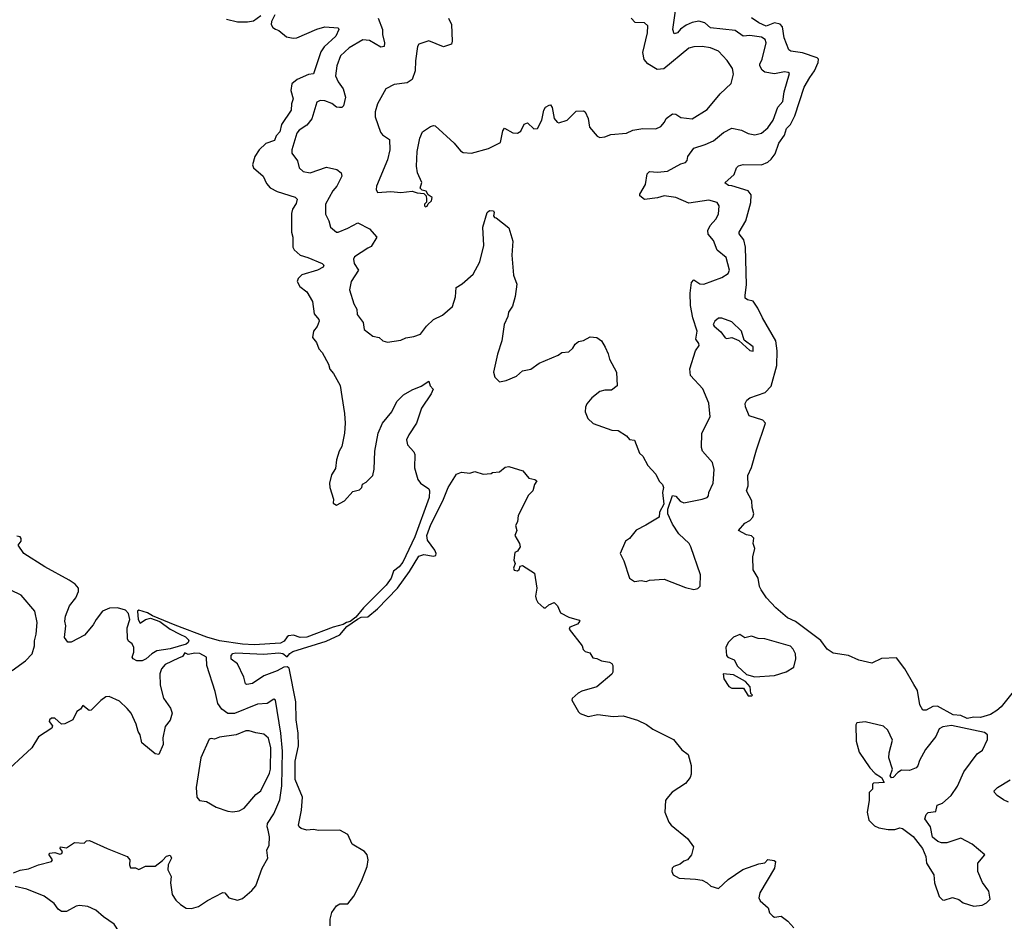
# Model space of a CAD drawing. Extents: x 1995161 to 2088924, y 769148 to 906007.
# Tile 4 of 256: x 2002652 to 2008630, y 776032 to 781505. Entities that reach past the tile are written whole.
import ezdxf

# ---------------------------------------------------------------- set-up
doc = ezdxf.new("R2010")
doc.units = 0

msp = doc.modelspace()

# ---------------------------------------------------------------- linework, layer by layer
at = {"layer": '0CON20XD'}
for points in [[(2003907.9, 781507.9), (2003975, 781491.1), (2004035, 781492.5), (2004070.9, 781499.1), (2004115, 781531.4)], [(2004201.8, 781535), (2004181.2, 781495), (2004177.8, 781475), (2004188.3, 781458.3), (2004205, 781448.1), (2004225, 781440), (2004271.1, 781401.1), (2004312.2, 781392.2), (2004335, 781395.9), (2004455, 781447.9), (2004505, 781462.2), (2004585, 781456.2), (2004590, 781445), (2004570.8, 781405), (2004500.2, 781339.8), (2004480, 781310), (2004435, 781176), (2004405, 781171.4), (2004337.1, 781142.9), (2004303.5, 781115), (2004297.7, 781075), (2004312.3, 781025), (2004302.1, 780995), (2004300, 780955), (2004242, 780868), (2004230.6, 780825), (2004209.4, 780800.6), (2004198.5, 780771.5), (2004145.7, 780754.3), (2004106.2, 780715), (2004079.6, 780675), (2004065.4, 780625), (2004072.1, 780605), (2004130, 780555), (2004150.5, 780510.5), (2004172.3, 780485), (2004215, 780461.4)], [(2004828.2, 781515), (2004854.5, 781445), (2004854.4, 781415), (2004867.5, 781365), (2004865, 781342.5), (2004845, 781339.1), (2004775, 781378.3), (2004735, 781382.2), (2004652, 781335), (2004599.1, 781285), (2004576.4, 781225), (2004568.9, 781165), (2004585, 781128.1), (2004616, 781086), (2004629.6, 781035), (2004618.1, 780981.9), (2004607.1, 780972.9), (2004592.6, 780972.6), (2004575, 780974.6), (2004546, 780996), (2004505, 781013.5), (2004476.3, 781013.7), (2004455.6, 781005), (2004426.3, 780903.7), (2004395.9, 780864.1), (2004349.2, 780835), (2004334.2, 780815.8), (2004303.8, 780715), (2004303.3, 780695), (2004338, 780648), (2004348, 780605), (2004373.4, 780583.4), (2004415, 780575.6), (2004515, 780609.4), (2004576.4, 780596.4), (2004603.1, 780575), (2004607.8, 780555), (2004577.5, 780495), (2004553.1, 780466.9), (2004508.5, 780385), (2004508.6, 780325), (2004528, 780285), (2004538.8, 780245), (2004575, 780215.8), (2004585, 780214.4), (2004645, 780239.6), (2004705, 780271.5), (2004775.7, 780235), (2004820, 780185), (2004785, 780129.2), (2004765, 780117.8), (2004684.4, 780065), (2004678.3, 780051.7), (2004681.5, 780025), (2004708.5, 779985), (2004664, 779915), (2004654.4, 779865), (2004680.9, 779780.9), (2004698.3, 779748.3), (2004701.4, 779715), (2004736.8, 779666.8), (2004744.2, 779625), (2004795, 779583.3), (2004835, 779576.2), (2004855.9, 779555.9), (2004885, 779546.7), (2004965, 779558.8), (2004995.9, 779574.1), (2005045, 779581.9), (2005085, 779595.8), (2005120.8, 779645), (2005165, 779686), (2005219.1, 779710.9), (2005279.4, 779765), (2005297.4, 779822.6), (2005301.3, 779878.7), (2005337.8, 779902.2), (2005405, 779961.4), (2005446.5, 780035), (2005469.2, 780135), (2005464.4, 780245), (2005490, 780335), (2005505, 780347.5), (2005527.5, 780345), (2005532.5, 780335), (2005527.5, 780315), (2005534.1, 780304.1), (2005545, 780302.5), (2005620.7, 780240.7), (2005645, 780160), (2005640, 780075), (2005650.8, 779955), (2005670.5, 779900.5), (2005660.6, 779825), (2005643.5, 779766.5), (2005620.5, 779729.5), (2005615, 779702.5), (2005592.5, 779655), (2005578.1, 779555), (2005551.9, 779475), (2005529.1, 779365), (2005535.6, 779335.6), (2005565, 779306.7), (2005605, 779315.8), (2005668.6, 779341.4), (2005705, 779374.3), (2005755, 779384.2), (2005805, 779419.4), (2005921.7, 779468.3), (2005942.5, 779485), (2005985, 779488), (2006009.7, 779510.3), (2006024, 779536), (2006045, 779551.2), (2006075, 779556.9), (2006115, 779580.5), (2006155, 779575.6), (2006183.3, 779555), (2006207, 779517), (2006225, 779477.5), (2006232, 779445), (2006275.8, 779365), (2006278.3, 779281.7), (2006245, 779256.2), (2006205, 779256.2), (2006175, 779248), (2006125, 779210), (2006095.7, 779174.3), (2006087.3, 779152.7), (2006086, 779125), (2006101.2, 779085), (2006134.3, 779054.3), (2006246.4, 779013.6), (2006285, 779011.2), (2006335, 778978.8), (2006355, 778956.7), (2006385, 778953.3), (2006415, 778874), (2006435.8, 778855.8), (2006465, 778798), (2006515, 778746.7), (2006533.9, 778703.9), (2006555, 778683.3), (2006560.8, 778665), (2006554.2, 778635), (2006562, 778565), (2006536, 778515), (2006534, 778486), (2006453, 778437), (2006395, 778406.2), (2006355, 778356.7), (2006330.5, 778339.5), (2006296.7, 778265), (2006319.5, 778219.5), (2006354.2, 778114.2), (2006385, 778094), (2006425, 778101.2), (2006455, 778094), (2006475, 778103.8), (2006565, 778108.8), (2006695, 778058), (2006745, 778046.7), (2006768.3, 778051.7), (2006783, 778067), (2006786.2, 778135), (2006727.1, 778305), (2006715.5, 778325.5), (2006654.2, 778385), (2006615, 778443.3), (2006587.5, 778505), (2006587, 778533), (2006615, 778616.7), (2006635, 778612), (2006661.5, 778581.5), (2006683.2, 778573.2), (2006795, 778594.2), (2006825, 778604.3), (2006834, 778615), (2006835.8, 778635), (2006862.5, 778692.5), (2006868.1, 778775), (2006857.7, 778817.7), (2006797.5, 778885), (2006791.2, 778908.8), (2006792.5, 778995), (2006843.5, 779095), (2006836.6, 779176.6), (2006799.2, 779265), (2006724.6, 779344.6), (2006720, 779385), (2006755.7, 779495), (2006777, 779527), (2006775, 779540), (2006757.1, 779565), (2006764.3, 779614.3), (2006738.8, 779695), (2006725, 779770), (2006723.5, 779845), (2006730, 779910), (2006745, 779926.2), (2006781.9, 779901.9), (2006805, 779900), (2006915, 779939.4), (2006952.9, 779965), (2006961.2, 779985), (2006940.6, 780060.6), (2006886, 780106), (2006864.1, 780164.1), (2006832.3, 780202.3), (2006828.9, 780225), (2006843.1, 780255), (2006878.5, 780295), (2006894.4, 780325), (2006898.6, 780375), (2006885.8, 780395), (2006835, 780410.5), (2006715, 780390.8), (2006635, 780426.6), (2006565, 780435.3), (2006525, 780423.8), (2006444.5, 780414.5), (2006416.7, 780435), (2006416.2, 780445), (2006450.4, 780505), (2006460.6, 780569.4), (2006475.6, 780584.4), (2006525, 780580.5), (2006584, 780586), (2006665, 780630), (2006695, 780637.8), (2006705, 780650), (2006708, 780675), (2006743.9, 780726.1), (2006813.5, 780746.5), (2006865, 780770.6), (2006925, 780820.9), (2006975, 780846), (2007035, 780835.5), (2007075, 780814.5), (2007114.3, 780805.7), (2007155, 780817.1), (2007195, 780849.6), (2007227, 780895), (2007255, 780974.4), (2007285, 781008), (2007293, 781067), (2007325, 781177.5), (2007317.5, 781185), (2007295, 781189.1), (2007235, 781175.7), (2007175, 781186.9), (2007158.9, 781198.9), (2007144.8, 781224.8), (2007145.3, 781235), (2007159.7, 781265), (2007183.3, 781365), (2007177.5, 781385), (2007155, 781398.2), (2007085, 781409), (2007045, 781404.3), (2006995, 781440.2), (2006846.2, 781455), (2006811.1, 781485), (2006775, 781495.3), (2006735, 781488.2), (2006699, 781471), (2006663.3, 781446.7), (2006645, 781424.3), (2006625, 781418.8), (2006616.4, 781446.4), (2006636.4, 781573.6)], [(2005256.2, 781515), (2005272.8, 781475), (2005278.5, 781375), (2005274.4, 781355.6), (2005225, 781339.4), (2005135, 781376), (2005075, 781356.2), (2005067.3, 781342.7), (2005054.5, 781255), (2005053.6, 781195), (2005035, 781142.9), (2005005, 781121.4), (2004925, 781111.4), (2004874, 781085), (2004824.3, 780995), (2004810.6, 780945), (2004810.8, 780915), (2004843, 780823), (2004855, 780806.7), (2004897.7, 780777.7), (2004898.1, 780715), (2004885.5, 780654.5), (2004818, 780495), (2004816, 780475), (2004825, 780456.7), (2004905, 780461.4), (2004965, 780457.1), (2005034.1, 780464.1), (2005065, 780453.3), (2005105, 780450), (2005120, 780435), (2005122.5, 780415), (2005121.7, 780398.3), (2005110, 780385), (2005110, 780375), (2005115, 780370), (2005125, 780372.5), (2005131.7, 780388.3), (2005152.5, 780405), (2005156.7, 780425), (2005131.7, 780441.7), (2005120, 780465), (2005095, 780470), (2005083, 780483), (2005093, 780517), (2005068, 780575), (2005060.6, 780615), (2005065.7, 780705.7), (2005082.2, 780785), (2005097.1, 780825), (2005145, 780856), (2005165, 780863.8), (2005175, 780861.2), (2005290, 780755), (2005328.3, 780708.3), (2005345, 780698.6), (2005395, 780694.3), (2005497.6, 780722.4), (2005570.6, 780759.4), (2005585, 780830), (2005595, 780847.5), (2005645, 780817.5), (2005675, 780816.3), (2005695, 780828.8), (2005715, 780871.2), (2005735, 780879.2), (2005773, 780843), (2005795, 780845.4), (2005822.6, 780895), (2005835, 780956.2), (2005845, 780973.8), (2005867, 780987), (2005875, 780987.5), (2005885, 780972.5), (2005897.5, 780905), (2005915, 780883.3), (2005925, 780880), (2005975.7, 780894.3), (2006030.5, 780949.5), (2006075, 780951.2), (2006085, 780946.7), (2006104, 780905), (2006111.7, 780851.7), (2006157.3, 780797.3), (2006175, 780790.8), (2006205, 780793.3), (2006241.7, 780808.3), (2006335, 780815.8), (2006375, 780834.3), (2006434.6, 780845.4), (2006515, 780843.1), (2006545, 780855.8), (2006566.1, 780883.9), (2006577.1, 780905), (2006615, 780934.3), (2006635, 780931.9), (2006665, 780912), (2006735, 780903.1), (2006825, 780959.5), (2006905.6, 781055), (2006972, 781118), (2006986.2, 781173.8), (2006979.1, 781209.1), (2006947.8, 781257.8), (2006895, 781314.4), (2006846.7, 781335), (2006795, 781341.5), (2006745, 781341.1), (2006715, 781331.9), (2006563.1, 781206.9), (2006522.1, 781202.1), (2006465, 781237.7), (2006442.7, 781262.7), (2006435.3, 781305), (2006463.3, 781425), (2006465, 781467.5), (2006445.4, 781485.4), (2006388.9, 781488.9), (2006364.4, 781515)], [(2007449.7, 781155), (2007478, 781195), (2007499, 781245), (2007500.8, 781265), (2007494.1, 781274.1), (2007405.3, 781304.7), (2007334.5, 781314.5), (2007322.4, 781322.4), (2007292.8, 781395), (2007282.2, 781462.2), (2007268.5, 781478.5), (2007235, 781485.3), (2007183.4, 781466.6), (2007140, 781485), (2007094.1, 781515.9)], [(2008692.1, 777435), (2008611.4, 777335), (2008585, 777311.2), (2008545, 777288.4), (2008485, 777269.5), (2008445, 777272.1), (2008405, 777263.7), (2008365, 777282.4), (2008319.4, 777285), (2008225, 777337.7), (2008195, 777336.4), (2008155, 777314.4), (2008134.4, 777314.4), (2008116.7, 777346.7), (2008103, 777433), (2008079.8, 777469.8), (2008026.8, 777565), (2007975, 777630.8), (2007885, 777627.5), (2007825, 777599.4), (2007746.9, 777616.9), (2007684.2, 777645.8), (2007590, 777660), (2007555, 777684.3), (2007515, 777736.5), (2007362.2, 777852.2), (2007314, 777874), (2007242.5, 777935), (2007186.3, 777996.3), (2007152.8, 778045), (2007142.9, 778065), (2007135.8, 778115.8), (2007105.5, 778165.5), (2007102.9, 778245), (2007114.3, 778295), (2007106, 778325), (2007108.4, 778358.4), (2007095, 778372.5), (2007065, 778378), (2007016.7, 778405), (2007055, 778448), (2007085, 778464.2), (2007102.5, 778485), (2007110, 778505), (2007099.2, 778545), (2007097.5, 778585), (2007064.6, 778645), (2007074.4, 778675), (2007072.7, 778737.3), (2007094.1, 778785.9), (2007124.4, 778895), (2007180.6, 779055), (2007164.5, 779074.5), (2007080.6, 779100.6), (2007057.5, 779155), (2007056.7, 779175), (2007066.5, 779195), (2007085, 779210.5), (2007178.3, 779241.7), (2007215, 779281.4), (2007248.2, 779405), (2007251.4, 779495), (2007242.4, 779555), (2007160.9, 779695), (2007132.7, 779755), (2007105, 779795.6), (2007070, 779805), (2007056.2, 779815), (2007056.9, 779833.1), (2007064.6, 779895.4), (2007057.6, 780125), (2007048.3, 780168.3), (2007020.5, 780205), (2007020.5, 780215), (2007060, 780285), (2007090.8, 780395), (2007092.9, 780442.9), (2007075.3, 780465.3), (2006975, 780497.5), (2006955, 780498.9), (2006932.5, 780515), (2006990, 780565), (2007003.3, 780605), (2007015, 780618.8), (2007045, 780625.6), (2007155, 780623.6), (2007195, 780639.4), (2007215, 780657.5), (2007238.5, 780691.5), (2007260, 780755), (2007295.3, 780804.7), (2007306.9, 780845), (2007331.5, 780868.5), (2007358.2, 780921.8), (2007414.7, 781095), (2007449.7, 781155)], [(2004215, 780461.4), (2004325, 780427.3), (2004336.4, 780415), (2004330.7, 780389.3), (2004307.1, 780355), (2004301.7, 780328.3), (2004301.2, 780215), (2004310, 780185), (2004310.9, 780125), (2004317.3, 780107.3), (2004355.3, 780075.3), (2004401.9, 780061.9), (2004488.8, 780025), (2004498.6, 780015), (2004495, 780003.3), (2004460, 779985), (2004364, 779956), (2004343.5, 779935), (2004336.4, 779915), (2004352.5, 779885), (2004395, 779853.1), (2004428.8, 779795), (2004440.4, 779720.4), (2004468.2, 779685), (2004469.1, 779675), (2004457.2, 779642.8), (2004435.6, 779615), (2004430, 779575), (2004453.8, 779545), (2004467.7, 779507.7), (2004489.2, 779485), (2004525.7, 779415), (2004535, 779383.8), (2004557.6, 779357.6), (2004598, 779285), (2004608.1, 779218.1), (2004624.3, 779115), (2004628.6, 779055), (2004624.3, 778995), (2004607.5, 778915), (2004590.8, 778885), (2004575.8, 778834.2), (2004568.3, 778781.7), (2004545, 778743.3), (2004532.7, 778692.7), (2004534.2, 778665), (2004557.5, 778595), (2004555, 778570), (2004575, 778558.8), (2004623.8, 778585), (2004675, 778641.2), (2004715, 778650.8), (2004729.2, 778665), (2004733.8, 778686.2), (2004755, 778698), (2004795, 778738.8), (2004803.6, 778776.4), (2004807.1, 778885), (2004827.4, 778995), (2004853.8, 779055), (2004910.6, 779125), (2004942.2, 779187.8), (2004982.6, 779227.4), (2005035, 779258.6), (2005090, 779280), (2005135, 779310), (2005143, 779283), (2005163, 779263), (2005150, 779235), (2005092.2, 779147.8), (2005061.5, 779055), (2005014.4, 778985), (2005001.2, 778955), (2005006.7, 778925), (2005045, 778881.2), (2005051.4, 778865), (2005049.2, 778785), (2005069.2, 778715), (2005085, 778692), (2005135, 778656.7), (2005140, 778645), (2005137.8, 778605), (2005051.7, 778365), (2004977.2, 778212.8), (2004955.5, 778184.5), (2004921.5, 778158.5), (2004907.5, 778115), (2004877.5, 778072.5), (2004738.2, 777935), (2004691.9, 777878.1), (2004658.5, 777851.5), (2004635, 777846.4), (2004616.1, 777833.9), (2004555, 777817), (2004395, 777756.6), (2004354.7, 777754.7), (2004315, 777768.6), (2004284.4, 777765.6), (2004275, 777760), (2004258.1, 777731.9), (2004235, 777721), (2004075, 777711.1), (2004005, 777714.7), (2003865.2, 777735.2), (2003787.7, 777757.7), (2003595, 777829.5), (2003457.1, 777887.1), (2003427.5, 777905), (2003375, 777920), (2003367.5, 777915), (2003371.2, 777865), (2003382.5, 777842.5), (2003415, 777863.8), (2003445, 777872.5), (2003502.2, 777852.2), (2003565.8, 777805), (2003625, 777775.5), (2003659.3, 777759.3), (2003678.8, 777738.8), (2003675.4, 777725), (2003663.1, 777715), (2003565, 777687), (2003485, 777674.7), (2003453.4, 777656.6), (2003420.5, 777625), (2003395, 777613.2)], [(2007105, 779493.8), (2007105, 779520), (2007050, 779560), (2007033.3, 779615), (2006975, 779672), (2006915, 779693.8), (2006895, 779693.3), (2006872.5, 779675), (2006862.5, 779655), (2006867.5, 779645), (2006909.5, 779609.5), (2006934.4, 779574.4), (2006945, 779569.2), (2006975, 779576.7), (2007017, 779557), (2007085, 779497.5), (2007105, 779493.8)], [(2004536.2, 776005), (2004536, 776045), (2004547.3, 776085), (2004575, 776125.6), (2004595, 776137.3), (2004645, 776137.5), (2004681.3, 776185), (2004727.7, 776275), (2004760.9, 776365), (2004768.1, 776405), (2004760.9, 776435), (2004746.2, 776455), (2004669.9, 776499.9), (2004645, 776559.2), (2004596.2, 776586.2), (2004465, 776583.3), (2004435, 776590), (2004395, 776584.6), (2004361.2, 776595), (2004348.6, 776605), (2004344.4, 776615), (2004362.4, 776707.6), (2004369.4, 776785), (2004323.4, 776893.4), (2004323.3, 777005), (2004343.6, 777096.4), (2004341.9, 777175), (2004331.2, 777255), (2004327.7, 777365), (2004287.9, 777567.9), (2004275, 777576.2), (2004255, 777574.5), (2004215, 777552.5), (2004135, 777522), (2004065, 777476.1), (2004030, 777470), (2004023.4, 777473.4), (2004011.9, 777515), (2003974.6, 777594.6), (2003935, 777624.2), (2003935.8, 777645), (2003945, 777657.2), (2003965, 777662.5), (2004135, 777654.1), (2004225, 777662.3), (2004248.5, 777658.5), (2004275, 777638.6), (2004291.6, 777658.4), (2004310.7, 777669.3), (2004512.2, 777732.2), (2004595, 777770.9), (2004637.5, 777822.5), (2004703.2, 777866.8), (2004725, 777878.1), (2004765, 777880.4), (2004825, 777928), (2004946.3, 778055), (2005018.8, 778155), (2005075, 778248.1), (2005105, 778258.9), (2005165, 778247.8), (2005178.3, 778251.7), (2005181.1, 778265), (2005172.5, 778285), (2005126.8, 778345), (2005124, 778375), (2005148.2, 778441.8), (2005221.2, 778585), (2005253.2, 778665), (2005303.7, 778746.3), (2005335, 778759.2), (2005385, 778752.5), (2005415, 778762), (2005465, 778746), (2005515, 778751.2), (2005523.1, 778756.9), (2005565, 778761.2), (2005600.3, 778789.7), (2005622, 778792), (2005707, 778767), (2005742.7, 778722.7), (2005780, 778715), (2005792.5, 778705), (2005776.4, 778683.6), (2005766.7, 778645), (2005741.7, 778618.3), (2005678.1, 778495), (2005673.3, 778456.7), (2005662.5, 778435), (2005670, 778405), (2005657.5, 778375), (2005685.9, 778325.9), (2005690, 778305), (2005675, 778280), (2005658.3, 778271.7), (2005652.5, 778225), (2005660, 778205), (2005650, 778175), (2005654.2, 778164.2), (2005675, 778160), (2005685, 778167.5), (2005691.2, 778188.8), (2005705, 778192.5), (2005776.7, 778145), (2005792.5, 778055), (2005784.4, 778005.6), (2005787.7, 777987.7), (2005798.3, 777968.3), (2005834.3, 777935), (2005845, 777934.4), (2005865, 777953.3), (2005896.6, 777966.6), (2005916.4, 777946.4), (2005934.3, 777904.3), (2005985, 777879.2), (2006049.3, 777859.3), (2006052.5, 777855), (2006037.5, 777835), (2005992.5, 777817.5), (2005988.8, 777805), (2006066.2, 777703.8)], [(2003395, 777613.2), (2003363.8, 777613.8), (2003340, 777625), (2003334.3, 777635), (2003344.2, 777665), (2003343.8, 777695), (2003335, 777717.5), (2003312, 777732), (2003306, 777746), (2003304.4, 777814.4), (2003319.5, 777865), (2003311.5, 777901.5), (2003295, 777920.8), (2003245, 777934.6), (2003196.7, 777933.3), (2003155, 777913.9), (2003115.4, 777865), (2003098.3, 777831.7), (2003045, 777770), (2002965, 777726), (2002945, 777727.5), (2002923.3, 777755), (2002932, 777825), (2002926, 777855), (2002929.2, 777885), (2002953.4, 777946.6), (2002993.6, 777995), (2003009.1, 778035), (2003009.1, 778055), (2002989.1, 778079.2), (2002952.5, 778102.5), (2002805, 778184), (2002676.2, 778265), (2002643.3, 778315), (2002660.7, 778339.3), (2002660.9, 778355), (2002655, 778365.4), (2002635, 778369.2)], [(2002606, 777555), (2002687.4, 777612.6), (2002726.7, 777655), (2002742.5, 777705), (2002741.5, 777735), (2002751.8, 777775), (2002757.5, 777845), (2002743.3, 777915), (2002661.2, 778011.2), (2002535, 778071.9)], [(2007115, 777516.7), (2007235, 777523.3), (2007305, 777547.5), (2007352.5, 777575), (2007363.8, 777625), (2007361.2, 777655), (2007348.8, 777685), (2007332.3, 777702.3), (2007175, 777746), (2007135, 777748.8), (2007095, 777763.8), (2007055, 777752.5), (2007025, 777773.3), (2006985, 777756.7), (2006953.3, 777725), (2006940, 777695), (2006944, 777645), (2006951.2, 777635), (2006989.4, 777619.4), (2007010.4, 777580.4), (2007065, 777530), (2007115, 777516.7)], [(2006066.2, 777703.8), (2006072.3, 777682.3), (2006085, 777670), (2006112.7, 777662.7), (2006130.9, 777630.9), (2006155, 777627.5), (2006185, 777612.9), (2006232.5, 777605), (2006246.4, 777596.4), (2006252.5, 777585), (2006254, 777545), (2006247.5, 777532.5), (2006155, 777456.2), (2006065, 777429.2), (2006042.2, 777417.8), (2006006.7, 777385), (2006003.8, 777375), (2006045, 777303.8), (2006055, 777294.2), (2006104.2, 777275.8), (2006162.1, 777287.9), (2006255, 777275.4), (2006315, 777278.5), (2006403.3, 777253.3), (2006457.8, 777227.8), (2006495, 777198.7), (2006620.8, 777135), (2006672.7, 777072.7), (2006710.8, 777045), (2006728.3, 776978.3), (2006728.5, 776925), (2006722.1, 776905), (2006695, 776868.2), (2006613.9, 776816.1), (2006581.6, 776778.4), (2006573.5, 776765), (2006569.6, 776695), (2006593.6, 776633.6), (2006607.5, 776615), (2006706.7, 776535), (2006743.3, 776485), (2006730, 776435), (2006706.7, 776405), (2006685, 776397.5), (2006661.7, 776378.3), (2006622.5, 776365), (2006612.5, 776355), (2006611.2, 776335), (2006620, 776315), (2006655, 776293.3), (2006755, 776288.8), (2006795, 776281.2), (2006826, 776266), (2006847.5, 776245), (2006895, 776231.2), (2006954.2, 776285.8), (2007043, 776347), (2007139.5, 776380.5), (2007175, 776386.7), (2007195, 776407.5), (2007231.7, 776401.7), (2007240, 776395), (2007234.3, 776355), (2007145.8, 776204.2), (2007139.2, 776175), (2007147.3, 776157.3), (2007196.2, 776115), (2007204.1, 776084.1), (2007223.6, 776063.6), (2007235, 776057.5), (2007275, 776063.3), (2007315, 776033.3), (2007351.9, 775991.9)], [(2002615, 776325.8), (2002655, 776342.9), (2002705, 776350.8), (2002765, 776374.3), (2002845.6, 776394.4), (2002851.2, 776405), (2002830, 776435), (2002833.3, 776445), (2002865, 776450), (2002895, 776440.6), (2002906.9, 776443.1), (2002911.2, 776455), (2002897.5, 776475), (2002900, 776485), (2002935, 776478), (2002985, 776511.2), (2003043, 776507), (2003058.3, 776521.7), (2003075, 776522.5), (2003182.5, 776475), (2003305, 776425.6), (2003320.8, 776405), (2003317.8, 776375), (2003325, 776357.1), (2003355, 776356), (2003375, 776347.1), (2003415, 776367.5), (2003475, 776366.7), (2003519.4, 776400.6), (2003542.7, 776427.3), (2003565, 776433.3), (2003572.9, 776415), (2003553.1, 776375), (2003551.2, 776345), (2003571.9, 776305), (2003567.5, 776265), (2003577.5, 776195), (2003600.7, 776160.7), (2003628.8, 776135), (2003662.6, 776112.6), (2003695, 776109.5), (2003738.3, 776121.7), (2003791.7, 776158.3), (2003885, 776206.7), (2003897.5, 776205), (2003922.5, 776175), (2003975, 776161.2), (2004005, 776171.2), (2004061.7, 776218.3), (2004085, 776246.7), (2004124.4, 776355), (2004158.6, 776415), (2004152.3, 776465), (2004165.5, 776495), (2004167.8, 776545), (2004161.1, 776585), (2004153.9, 776605), (2004156.8, 776625), (2004194.8, 776685.2), (2004231, 776769), (2004243, 776855), (2004247.4, 777065), (2004236.4, 777175), (2004205, 777373.8), (2004195, 777380), (2004155, 777353.6), (2004095, 777349.6), (2003955, 777292.7), (2003915, 777294.6), (2003879.5, 777319.5), (2003854.5, 777355), (2003838, 777428), (2003788.5, 777585), (2003785.4, 777635), (2003745, 777658.5), (2003715, 777660), (2003675, 777651.1), (2003655, 777662.5), (2003640, 777640), (2003615, 777629.6), (2003535, 777591.8), (2003513.1, 777565), (2003502.5, 777535), (2003503.9, 777465), (2003525, 777385.8), (2003566.7, 777325), (2003576.5, 777295), (2003566, 777254), (2003535, 777213.8), (2003520.9, 777145), (2003523.1, 777105), (2003496.7, 777045), (2003475, 777048.1), (2003392.7, 777115), (2003382.9, 777165), (2003370.7, 777185), (2003358.3, 777228.3), (2003328.5, 777295), (2003304.7, 777324.7), (2003257.8, 777367.8), (2003195, 777397.8), (2003175, 777395.6), (2003145, 777372.7), (2003085, 777313.3), (2003072.7, 777312.7), (2003035, 777342.5), (2003020, 777320), (2002998.6, 777305), (2002975, 777255.8), (2002925, 777231.2), (2002905, 777228), (2002865, 777265.8), (2002845, 777265.8), (2002831.9, 777255), (2002830, 777245), (2002851.7, 777218.3), (2002847.5, 777205), (2002765, 777151.8), (2002725, 777084.5), (2002538, 776912)], [(2007095, 777400), (2007100, 777405), (2007090, 777415), (2007087.5, 777455), (2007058.8, 777488.8), (2006985, 777528.6), (2006922.5, 777535), (2006927.5, 777505), (2006957, 777457), (2006975, 777447.5), (2007047, 777447), (2007075, 777400), (2007095, 777400)], [(2008445, 776123.8), (2008495, 776130), (2008522.5, 776145), (2008543, 776167), (2008536.2, 776215), (2008497.9, 776267.9), (2008468.6, 776335), (2008470, 776385), (2008510.8, 776435), (2008435, 776501.1), (2008365, 776536.9), (2008280.7, 776509.3), (2008249.3, 776509.3), (2008226.4, 776516.4), (2008193.9, 776543.9), (2008181.2, 776605), (2008146.7, 776655), (2008155, 776680), (2008167, 776693), (2008215, 776698.8), (2008223, 776737), (2008255, 776750), (2008307.5, 776795), (2008346.5, 776853.5), (2008385, 776938.8), (2008465, 777048.8), (2008498.1, 777071.9), (2008528, 777135), (2008528, 777165), (2008509.1, 777179.1), (2008308.7, 777221.3), (2008256.5, 777213.5), (2008235, 777200.6), (2008214.6, 777155), (2008150.6, 777075), (2008115, 777007.5), (2008105.8, 776975), (2008095, 776963.3), (2008055, 776946.9), (2008005, 776949.2), (2007984.2, 776935.8), (2007955.8, 776904.2), (2007945, 776902.5), (2007937.5, 776915), (2007950, 776955), (2007928.8, 777025), (2007930, 777055), (2007951.2, 777131.2), (2007922.3, 777192.3), (2007895.8, 777215.8), (2007785, 777243.8), (2007735, 777237.5), (2007727.5, 777225), (2007731.2, 777125), (2007748.3, 777058.3), (2007813.5, 776963.5), (2007845, 776928.8), (2007883.3, 776905), (2007900, 776875), (2007835, 776870), (2007830, 776865), (2007830, 776835), (2007810, 776815), (2007810, 776765), (2007796.7, 776695), (2007806.4, 776646.4), (2007841.2, 776611.2), (2007868.8, 776598.8), (2007925, 776589.2), (2007965, 776588.8), (2007995, 776600), (2008012.5, 776595), (2008076.4, 776546.4), (2008133.6, 776473.6), (2008153.3, 776425), (2008156.7, 776385), (2008202.5, 776315), (2008206.7, 776265), (2008235, 776182.5), (2008255, 776162.5), (2008265, 776160), (2008315, 776176.7), (2008353.6, 776163.6), (2008380, 776145), (2008445, 776123.8)], [(2003945, 776696), (2003985, 776702.5), (2004015, 776720), (2004085, 776801.4), (2004115.5, 776825), (2004168.5, 776931.5), (2004174.8, 776955.2), (2004177, 777085), (2004163.3, 777143.3), (2004135, 777168.2), (2004085, 777175.4), (2004045, 777188.9), (2004025, 777188.5), (2003965.2, 777164.8), (2003865, 777150.8), (2003835, 777138.5), (2003815, 777142.7), (2003802.8, 777137.2), (2003751.9, 777025), (2003722.5, 776845), (2003727.5, 776785), (2003742.5, 776765), (2003785, 776758.6), (2003845, 776724.2), (2003915, 776700), (2003945, 776696)], [(2008655, 776756.2), (2008625, 776770.5), (2008586.9, 776795), (2008570, 776815), (2008569.2, 776825), (2008588, 776845), (2008665, 776890.5)], [(2003335, 775847.5), (2003225, 776014.5), (2003159.8, 776059.8), (2003115, 776100.6), (2003065, 776121.9), (2003015, 776128.6), (2002995, 776124.3), (2002935, 776091.9), (2002905, 776091.9), (2002886, 776105), (2002860.9, 776140.9), (2002801.2, 776185), (2002695, 776226.5), (2002625, 776242.5)]]:
    msp.add_lwpolyline(points, dxfattribs=at)

doc.saveas('drawing.dxf')
